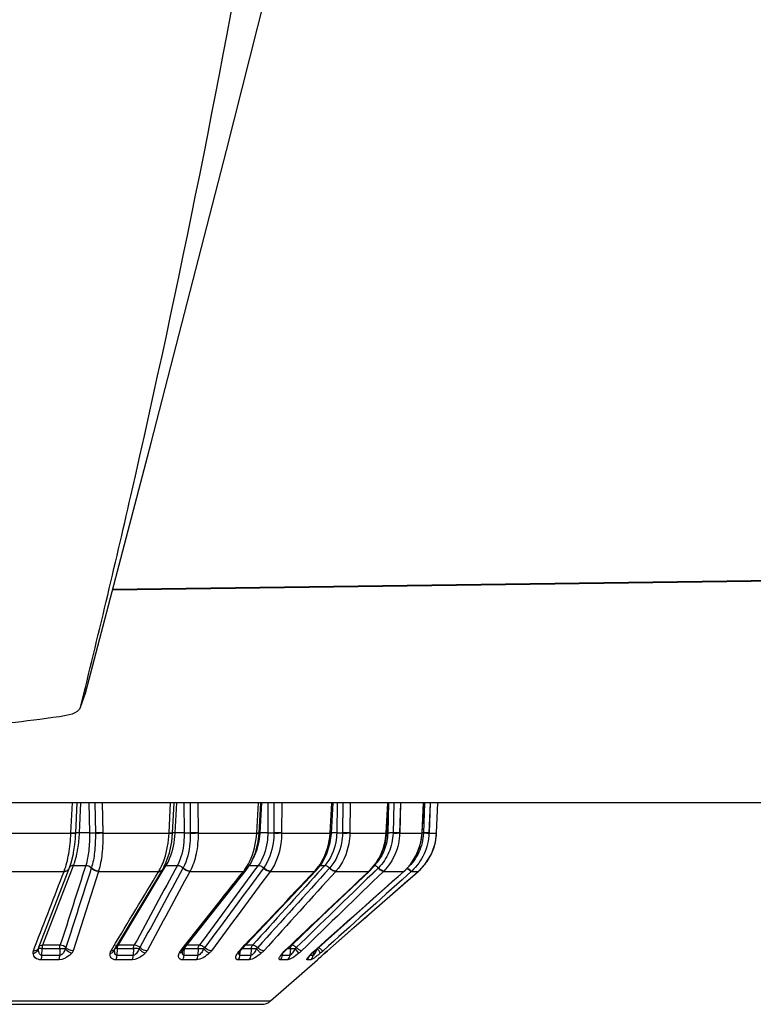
# Model space of a CAD drawing. Header units: millimetres. Extents: x 0 to 4000, y 0 to 3000.
# Tile 33 of 171: x 1504 to 1531, y 336 to 373. Entities that reach past the tile are written whole.
import ezdxf

# ---------------------------------------------------------------- set-up
doc = ezdxf.new("R2010")
doc.units = ezdxf.units.MM
doc.header["$LTSCALE"] = 219.99956
doc.layers.get('0').update_dxf_attribs({"linetype": 'CONTINUOUS'})
doc.layers.add('SUPERFICI', color=7, linetype='CONTINUOUS')

msp = doc.modelspace()

# ---------------------------------------------------------------- linework, layer by layer
at = {"color": 7, "linetype": 'CONTINUOUS'}
for p, q in [((1538.655, 351.86), (1507.464, 351.437)), ((1506.277, 347.088), (1506.457, 347.609)), ((1539.179, 343.528), (1282.225, 343.528)), ((1509.698, 342.399), (1509.757, 343.528)), ((1512.912, 342.399), (1512.975, 343.528)), ((1515.604, 342.398), (1515.668, 343.528)), ((1517.656, 342.399), (1517.718, 343.528)), ((1518.977, 342.4), (1519.034, 343.528)), ((1519.511, 342.417), (1519.561, 343.528)), ((1519.465, 342.059), (1519.511, 342.402)), ((1519.511, 342.402), (1519.511, 342.417)), ((1519.317, 341.628), (1519.465, 342.059)), ((1506.019, 341.684), (1506.019, 341.684)), ((1519.074, 341.242), (1519.317, 341.628)), ((1518.843, 340.998), (1519.074, 341.242)), ((1504.729, 338.171), (1505.859, 341.095)), ((1507.548, 338.098), (1509.33, 341.057)), ((1510.092, 338.072), (1512.434, 341.031)), ((1512.237, 338.056), (1515.037, 341.014)), ((1513.891, 338.046), (1517.012, 340.991)), ((1514.98, 338.04), (1518.299, 340.986)), ((1516.441, 338.899), (1518.828, 340.985)), ((1517.012, 340.991), (1517.026, 341.004)), ((1518.299, 340.986), (1518.314, 340.999)), ((1518.828, 340.985), (1518.843, 340.998)), ((1515.456, 338.039), (1516.441, 338.899)), ((1504.716, 338.137), (1504.729, 338.171)), ((1507.545, 338.093), (1507.548, 338.098)), ((1510.073, 338.044), (1510.08, 338.056)), ((1510.08, 338.056), (1510.092, 338.072)), ((1512.167, 337.947), (1512.174, 337.965)), ((1512.174, 337.965), (1512.194, 338.002)), ((1512.194, 338.002), (1512.213, 338.028)), ((1512.213, 338.028), (1512.237, 338.056)), ((1513.797, 337.942), (1513.823, 337.974)), ((1514.831, 337.894), (1514.891, 337.956)), ((1515.233, 337.84), (1515.351, 337.946)), ((1515.351, 337.946), (1515.456, 338.039)), ((1513.343, 336.172), (1515.088, 337.7)), ((1515.106, 337.722), (1515.104, 337.72)), ((1488.39, 336.048), (1513.014, 336.048))]:
    msp.add_line(p, q, dxfattribs=at)
at = {"color": 9, "linetype": 'CONTINUOUS'}
for p, q in [((1538.655, 351.876), (1507.468, 351.453)), ((1505.921, 342.417), (1505.974, 343.528)), ((1506.101, 342.416), (1506.153, 343.528)), ((1506.241, 342.415), (1506.293, 343.528)), ((1506.586, 343.528), (1506.607, 342.415)), ((1506.806, 343.528), (1506.827, 342.4)), ((1507.085, 343.528), (1507.107, 342.402)), ((1507.085, 343.528), (1507.107, 342.417)), ((1509.567, 342.417), (1509.625, 343.528)), ((1509.794, 342.415), (1509.852, 343.528)), ((1510.119, 343.528), (1510.128, 342.415)), ((1510.119, 343.528), (1510.128, 342.415)), ((1510.347, 343.528), (1510.356, 342.4)), ((1510.638, 343.528), (1510.647, 342.402)), ((1510.638, 343.528), (1510.646, 342.417)), ((1512.824, 342.417), (1512.887, 343.528)), ((1512.95, 342.415), (1513.011, 343.528)), ((1513.24, 343.528), (1513.236, 342.415)), ((1513.24, 343.528), (1513.236, 342.415)), ((1513.467, 343.528), (1513.463, 342.4)), ((1513.755, 343.528), (1513.751, 342.402)), ((1513.755, 343.528), (1513.751, 342.417)), ((1515.552, 342.417), (1515.616, 343.528)), ((1515.814, 343.528), (1515.797, 342.415)), ((1515.814, 343.528), (1515.797, 342.415)), ((1516.029, 343.528), (1516.012, 342.4)), ((1516.303, 343.528), (1516.285, 342.402)), ((1516.303, 343.528), (1516.285, 342.417)), ((1517.631, 342.417), (1517.693, 343.528)), ((1517.726, 343.528), (1517.697, 342.415)), ((1517.726, 343.528), (1517.697, 342.415)), ((1517.922, 343.528), (1517.892, 342.4)), ((1518.168, 343.528), (1518.138, 342.402)), ((1518.168, 343.528), (1518.139, 342.417)), ((1518.971, 342.417), (1519.027, 343.528)), ((1519.061, 343.528), (1519.021, 342.4)), ((1519.27, 343.528), (1519.229, 342.402)), ((1519.27, 343.528), (1519.23, 342.417)), ((1519.511, 342.417), (1519.561, 343.528)), ((1503.288, 342.402), (1505.921, 342.402)), ((1505.921, 342.402), (1505.921, 342.417)), ((1506.101, 342.4), (1506.101, 342.416)), ((1507.107, 342.402), (1509.566, 342.402)), ((1509.566, 342.402), (1509.567, 342.417)), ((1509.695, 342.414), (1509.698, 342.415)), ((1509.698, 342.415), (1509.699, 342.415)), ((1510.647, 342.402), (1512.824, 342.402)), ((1512.824, 342.402), (1512.824, 342.417)), ((1513.751, 342.402), (1515.552, 342.402)), ((1515.552, 342.402), (1515.552, 342.417)), ((1516.285, 342.402), (1517.631, 342.402)), ((1517.631, 342.417), (1517.656, 342.414)), ((1517.631, 342.402), (1517.631, 342.417)), ((1517.631, 342.402), (1517.656, 342.399)), ((1518.138, 342.402), (1518.97, 342.402)), ((1518.97, 342.402), (1518.971, 342.417)), ((1518.97, 342.402), (1518.975, 342.401)), ((1518.971, 342.417), (1518.978, 342.415)), ((1519.229, 342.402), (1519.51, 342.402)), ((1519.51, 342.402), (1519.511, 342.417)), ((1503.262, 340.985), (1505.666, 340.985)), ((1505.666, 340.985), (1505.671, 340.998)), ((1506.94, 340.985), (1505.997, 338.039)), ((1506.681, 341.115), (1506.677, 341.104)), ((1506.944, 340.998), (1506.94, 340.985)), ((1506.94, 340.985), (1509.185, 340.985)), ((1509.185, 340.985), (1509.193, 340.998)), ((1510.087, 341.115), (1510.081, 341.104)), ((1510.352, 340.998), (1510.345, 340.985)), ((1510.345, 340.985), (1512.333, 340.985)), ((1512.333, 340.985), (1512.343, 340.998)), ((1513.084, 341.115), (1513.075, 341.104)), ((1513.338, 340.998), (1513.328, 340.985)), ((1513.328, 340.985), (1514.972, 340.985)), ((1514.972, 340.985), (1514.985, 340.998)), ((1515.539, 341.115), (1515.528, 341.104)), ((1515.772, 340.998), (1515.76, 340.985)), ((1515.76, 340.985), (1516.988, 340.985)), ((1516.988, 340.985), (1517.002, 340.998)), ((1516.988, 340.985), (1517.012, 340.991)), ((1517.334, 341.104), (1517.112, 340.888)), ((1517.126, 340.902), (1517.112, 340.888)), ((1517.346, 341.115), (1517.126, 340.902)), ((1517.547, 340.998), (1517.533, 340.985)), ((1517.533, 340.985), (1518.293, 340.985)), ((1518.293, 340.985), (1518.307, 340.998)), ((1518.293, 340.985), (1518.299, 340.986)), ((1518.307, 340.998), (1518.314, 340.999)), ((1518.571, 340.985), (1518.421, 340.85)), ((1518.571, 340.985), (1518.421, 340.85)), ((1518.586, 340.998), (1518.571, 340.985)), ((1518.571, 340.985), (1518.828, 340.985)), ((1517.013, 339.845), (1515.137, 338.157)), ((1504.525, 338.039), (1504.583, 338.189)), ((1504.525, 338.039), (1504.583, 338.189)), ((1504.717, 338.115), (1504.716, 338.115)), ((1504.841, 337.866), (1504.856, 338.118)), ((1505.503, 338.118), (1505.504, 337.866)), ((1507.409, 338.039), (1507.472, 338.144)), ((1507.409, 338.039), (1507.469, 338.139)), ((1507.469, 338.139), (1507.472, 338.144)), ((1507.633, 337.866), (1507.652, 338.118)), ((1508.241, 338.118), (1508.237, 337.866)), ((1509.999, 338.039), (1510.051, 338.104)), ((1509.999, 338.039), (1510.03, 338.078)), ((1510.03, 338.078), (1510.051, 338.104)), ((1510.123, 337.866), (1510.133, 337.989)), ((1510.133, 337.989), (1510.144, 338.118)), ((1510.65, 338.118), (1510.641, 337.866)), ((1512.183, 338.039), (1512.217, 338.075)), ((1512.201, 337.866), (1512.212, 337.989)), ((1512.212, 337.989), (1512.216, 338.031)), ((1512.624, 338.118), (1512.611, 337.866)), ((1513.776, 337.944), (1513.823, 337.974)), ((1513.866, 338.039), (1513.882, 338.055)), ((1513.866, 338.039), (1513.891, 338.046)), ((1514.077, 338.118), (1514.06, 337.866)), ((1514.388, 337.944), (1514.249, 338.115)), ((1514.872, 337.944), (1514.891, 337.956)), ((1514.935, 337.993), (1514.925, 337.866)), ((1514.936, 338), (1514.935, 337.993)), ((1514.973, 338.039), (1514.98, 338.04)), ((1515.348, 337.944), (1515.351, 337.946)), ((1505.476, 337.7), (1504.816, 337.7)), ((1505.504, 337.866), (1504.841, 337.866)), ((1508.193, 337.7), (1507.593, 337.7)), ((1508.237, 337.866), (1507.633, 337.866)), ((1510.583, 337.7), (1510.068, 337.7)), ((1510.641, 337.866), (1510.123, 337.866)), ((1512.541, 337.7), (1512.134, 337.7)), ((1512.611, 337.866), (1512.201, 337.866)), ((1513.982, 337.7), (1513.7, 337.7)), ((1513.776, 337.866), (1513.781, 337.918)), ((1514.06, 337.866), (1513.776, 337.866)), ((1514.842, 337.7), (1514.698, 337.7)), ((1514.925, 337.866), (1514.806, 337.866)), ((1515.088, 337.7), (1515.084, 337.7)), ((1488.06, 336.172), (1513.343, 336.172))]:
    msp.add_line(p, q, dxfattribs=at)
at = {"color": 7, "linetype": 'CONTINUOUS'}
for points in [[(1506.46, 347.609), (1508.896, 356.9), (1511.705, 367.769), (1514.02, 376.944)], [(1509.33, 341.056), (1509.453, 341.3), (1509.583, 341.673), (1509.666, 342.081), (1509.698, 342.399)], [(1512.434, 341.031), (1512.614, 341.309), (1512.774, 341.678), (1512.876, 342.083), (1512.912, 342.399)], [(1515.037, 341.014), (1515.228, 341.255), (1515.431, 341.636), (1515.56, 342.06), (1515.604, 342.398)], [(1517.026, 341.004), (1517.24, 341.246), (1517.467, 341.63), (1517.609, 342.058), (1517.656, 342.399)], [(1518.314, 340.999), (1518.541, 341.242), (1518.781, 341.628), (1518.93, 342.058), (1518.977, 342.4)], [(1505.859, 341.095), (1505.93, 341.307), (1506.01, 341.636), (1506.019, 341.684)], [(1510.066, 338.019), (1510.068, 338.027), (1510.073, 338.044)], [(1513.823, 337.974), (1513.843, 337.997), (1513.891, 338.046)], [(1514.891, 337.957), (1514.932, 337.997), (1514.98, 338.04)], [(1513.756, 337.88), (1513.754, 337.876), (1513.757, 337.88), (1513.771, 337.904), (1513.797, 337.942)], [(1514.756, 337.807), (1514.755, 337.804), (1514.758, 337.808), (1514.773, 337.828), (1514.798, 337.857), (1514.831, 337.894)], [(1515.104, 337.72), (1515.106, 337.722), (1515.113, 337.728), (1515.123, 337.739), (1515.139, 337.753), (1515.158, 337.771)], [(1515.158, 337.771), (1515.205, 337.815), (1515.233, 337.84)]]:
    msp.add_lwpolyline(points, dxfattribs=at)
at = {"color": 9, "linetype": 'CONTINUOUS'}
for centre, radius, start, end in [((1500.392, 342.681), 5.716, 353.0493, 357.1883), ((1512.942, 344.217), 1.819, 266.2634, 269.0596), ((1512.684, 336.847), 5.574, 87.2688, 87.6504), ((1517.788, 338.942), 3.476, 88.2698, 90.1892), ((1516.919, 342.507), 2.054, 345.1687, 357.0774), ((1518.9, 338.294), 4.124, 88.3204, 88.9407), ((1517.51, 342.492), 2.003, 348.5058, 357.4281), ((1516.924, 342.506), 2.048, 337.442, 345.1506), ((1517.506, 342.494), 2.006, 335.2577, 346.8291), ((1517.512, 342.492), 2, 346.8448, 348.499), ((1516.931, 342.503), 2.04, 332.9488, 337.4361), ((1517.506, 342.495), 2.008, 322.4129, 333.8877), ((1517.51, 342.492), 2.002, 333.9031, 335.2438), ((1516.951, 342.491), 2.018, 319.6096, 324.293), ((1516.938, 342.5), 2.033, 324.3032, 332.9457), ((1517.509, 342.493), 2.003, 320.3559, 322.3993), ((1505.743, 341.14), 0.125, 333.065, 338.7474), ((1505.964, 341.095), 0.101, 153.5521, 158.7727), ((1509.244, 341.107), 0.0994, 321.5962, 329.2605), ((1510.898, 342.114), 1.826, 322.3181, 324.2106), ((1510.857, 342.144), 1.877, 324.2042, 324.7083), ((1512.376, 341.076), 0.0731, 309.3353, 321.9801), ((1513.622, 342.258), 1.856, 317.242, 318.0731), ((1513.61, 342.27), 1.873, 318.0727, 318.6215), ((1515.005, 341.044), 0.0433, 309.1689, 316.9773), ((1515.659, 342.391), 1.935, 313.9775, 314.5814), ((1516.961, 342.482), 2.004, 312.2084, 317.5413), ((1516.957, 342.486), 2.009, 317.5387, 319.6061), ((1517.507, 342.495), 2.007, 311.7423, 320.3491), ((1504.821, 338.136), 0.102, 146.4264, 158.818), ((1504.823, 338.134), 0.104, 143.6258, 146.4553), ((1507.461, 338.151), 0.102, 325.7808, 329.0608), ((1508.32, 336.3), 1.819, 85.8155, 92.475), ((1509.947, 338.091), 0.135, 329.2342, 339.2233), ((1510.061, 336.411), 1.709, 87.2058, 87.8197), ((1512.669, 337.576), 0.671, 138.1875, 140.0532), ((1512.513, 337.923), 0.346, 174.7388, 176.0481), ((1512.712, 337.539), 0.728, 136.5313, 138.1911), ((1512.204, 338.086), 0.0449, 308.0651, 316.4976), ((1514.67, 337.186), 1.173, 133.2847, 135.5218), ((1513.325, 339.249), 1.683, 309.15, 314.0278), ((1516.303, 336.527), 2.014, 132.6806, 135.2636), ((1516.52, 336.294), 2.333, 131.5541, 132.7268), ((1512.562, 339.468), 2.865, 328.6778, 329.3555), ((1511.116, 340.319), 4.543, 329.4166, 330.9652), ((1514.882, 334.929), 3.192, 86.3062, 86.7504), ((1514.423, 337.46), 0.998, 44.3328, 45.362), ((1512.619, 341.018), 4.004, 309.8586, 311.9368), ((1523.229, 329.134), 11.821, 131.1136, 131.8096), ((1514.635, 337.235), 1.114, 142.4948, 143.6325), ((1514.791, 337.114), 1.311, 140.7236, 142.4777), ((1513.924, 337.891), 0.165, 174.5751, 176.8485), ((1514.525, 337.888), 0.256, 341.0151, 345.9014), ((1516.387, 336.419), 2.149, 136.6228, 138.1692), ((1516.935, 335.902), 2.903, 135.2862, 136.6353), ((1524.565, 327.586), 13.865, 132.2294, 132.4733), ((1527.83, 323.987), 18.724, 131.8041, 132.2239)]:
    msp.add_arc(centre, radius, start, end, dxfattribs=at)
at = {"color": 7, "linetype": 'CONTINUOUS'}
for centre, radius, start, end in [((1501.132, 342.589), 4.97, 349.5162, 353.0677), ((1514.924, 337.888), 0.25, 311.2041, 333.102), ((1513.014, 336.548), 0.5, 270, 311.2041)]:
    msp.add_arc(centre, radius, start, end, dxfattribs=at)
at = {"color": 9, "linetype": 'CONTINUOUS'}
for points, knots in [([(1506.276, 347.087), (1506.923, 349.696), (1509.43, 360.213), (1511.558, 370.82), (1512.947, 378.823)], [0, 0, 0, 0, 0.248641, 1, 1, 1, 1]), ([(1505.671, 340.998), (1505.748, 341.203), (1505.859, 341.67), (1505.909, 342.144), (1505.921, 342.402)], [0, 0, 0, 0, 0.458812, 1, 1, 1, 1]), ([(1505.921, 342.417), (1505.964, 342.416), (1506.019, 342.412), (1506.078, 342.416), (1506.097, 342.413), (1506.101, 342.416)], [0, 0, 0, 0, 0.702936, 0.913168, 1, 1, 1, 1]), ([(1505.921, 342.402), (1505.963, 342.4), (1506.019, 342.396), (1506.077, 342.4), (1506.096, 342.398), (1506.101, 342.4)], [0, 0, 0, 0, 0.703079, 0.913289, 1, 1, 1, 1]), ([(1506.241, 342.415), (1506.208, 342.416), (1506.164, 342.411), (1506.113, 342.423), (1506.101, 342.416)], [0, 0, 0, 0, 0.703863, 1, 1, 1, 1]), ([(1506.607, 342.415), (1506.627, 342.416), (1506.7, 342.418), (1506.774, 342.419), (1506.827, 342.416)], [0, 0, 0, 0, 0.272361, 1, 1, 1, 1]), ([(1506.827, 342.4), (1506.832, 342.165), (1506.815, 341.732), (1506.74, 341.303), (1506.681, 341.115)], [0, 0, 0, 0, 0.544064, 1, 1, 1, 1]), ([(1507.107, 342.417), (1507.082, 342.416), (1506.989, 342.414), (1506.895, 342.413), (1506.827, 342.416)], [0, 0, 0, 0, 0.270916, 1, 1, 1, 1]), ([(1507.107, 342.402), (1507.082, 342.401), (1506.989, 342.398), (1506.895, 342.397), (1506.827, 342.4)], [0, 0, 0, 0, 0.270943, 1, 1, 1, 1]), ([(1507.107, 342.402), (1507.112, 342.145), (1507.093, 341.672), (1507.01, 341.204), (1506.944, 340.998)], [0, 0, 0, 0, 0.543281, 1, 1, 1, 1]), ([(1509.285, 341.175), (1509.326, 341.263), (1509.479, 341.656), (1509.549, 342.079), (1509.566, 342.402)], [0, 0, 0, 0, 0.230791, 1, 1, 1, 1]), ([(1509.566, 342.402), (1509.582, 342.401), (1509.626, 342.401), (1509.67, 342.395), (1509.696, 342.399)], [0, 0, 0, 0, 0.380168, 1, 1, 1, 1]), ([(1509.567, 342.417), (1509.582, 342.417), (1509.625, 342.415), (1509.667, 342.413), (1509.695, 342.414)], [0, 0, 0, 0, 0.360099, 1, 1, 1, 1]), ([(1509.696, 342.399), (1509.697, 342.399), (1509.697, 342.399), (1509.698, 342.399), (1509.698, 342.399)], [0, 0, 0, 0, 0.706208, 1, 1, 1, 1]), ([(1509.794, 342.415), (1509.783, 342.416), (1509.751, 342.417), (1509.718, 342.419), (1509.697, 342.418)], [0, 0, 0, 0, 0.35324, 1, 1, 1, 1]), ([(1510.356, 342.4), (1510.357, 342.28), (1510.338, 341.841), (1510.238, 341.397), (1510.087, 341.115)], [0, 0, 0, 0, 0.274235, 1, 1, 1, 1]), ([(1510.128, 342.415), (1510.186, 342.418), (1510.262, 342.418), (1510.339, 342.417), (1510.356, 342.416)], [0, 0, 0, 0, 0.771009, 1, 1, 1, 1]), ([(1510.647, 342.402), (1510.648, 342.145), (1510.606, 341.662), (1510.458, 341.196), (1510.352, 340.998)], [0, 0, 0, 0, 0.534958, 1, 1, 1, 1]), ([(1510.646, 342.417), (1510.572, 342.414), (1510.475, 342.413), (1510.378, 342.415), (1510.356, 342.416)], [0, 0, 0, 0, 0.770412, 1, 1, 1, 1]), ([(1510.647, 342.402), (1510.572, 342.399), (1510.475, 342.397), (1510.378, 342.399), (1510.356, 342.4)], [0, 0, 0, 0, 0.770435, 1, 1, 1, 1]), ([(1512.389, 341.06), (1512.453, 341.15), (1512.693, 341.561), (1512.804, 342.04), (1512.824, 342.402)], [0, 0, 0, 0, 0.234371, 1, 1, 1, 1]), ([(1512.824, 342.417), (1512.836, 342.417), (1512.866, 342.417), (1512.896, 342.411), (1512.913, 342.414)], [0, 0, 0, 0, 0.403426, 1, 1, 1, 1]), ([(1513.463, 342.4), (1513.462, 342.279), (1513.43, 341.831), (1513.278, 341.381), (1513.084, 341.115)], [0, 0, 0, 0, 0.268284, 1, 1, 1, 1]), ([(1513.236, 342.415), (1513.253, 342.416), (1513.328, 342.418), (1513.404, 342.418), (1513.463, 342.416)], [0, 0, 0, 0, 0.222374, 1, 1, 1, 1]), ([(1513.751, 342.402), (1513.75, 342.27), (1513.716, 341.781), (1513.55, 341.289), (1513.338, 340.998)], [0, 0, 0, 0, 0.267865, 1, 1, 1, 1]), ([(1513.751, 342.417), (1513.73, 342.416), (1513.634, 342.413), (1513.538, 342.414), (1513.463, 342.416)], [0, 0, 0, 0, 0.220113, 1, 1, 1, 1]), ([(1513.751, 342.402), (1513.73, 342.401), (1513.634, 342.398), (1513.538, 342.398), (1513.463, 342.4)], [0, 0, 0, 0, 0.22014, 1, 1, 1, 1]), ([(1515.015, 341.031), (1515.094, 341.121), (1515.387, 341.524), (1515.531, 342.027), (1515.552, 342.402)], [0, 0, 0, 0, 0.241433, 1, 1, 1, 1]), ([(1516.012, 342.4), (1516.01, 342.279), (1515.965, 341.82), (1515.766, 341.369), (1515.539, 341.115)], [0, 0, 0, 0, 0.26232, 1, 1, 1, 1]), ([(1515.552, 342.417), (1515.565, 342.417), (1515.576, 342.41), (1515.605, 342.419), (1515.605, 342.414)], [0, 0, 0, 0, 0.74209, 1, 1, 1, 1]), ([(1515.552, 342.402), (1515.565, 342.401), (1515.575, 342.394), (1515.604, 342.403), (1515.604, 342.398)], [0, 0, 0, 0, 0.742042, 1, 1, 1, 1]), ([(1516.285, 342.402), (1516.283, 342.27), (1516.235, 341.769), (1516.019, 341.276), (1515.772, 340.998)], [0, 0, 0, 0, 0.262021, 1, 1, 1, 1]), ([(1515.797, 342.415), (1515.811, 342.416), (1515.883, 342.419), (1515.955, 342.418), (1516.012, 342.416)], [0, 0, 0, 0, 0.196372, 1, 1, 1, 1]), ([(1516.285, 342.417), (1516.268, 342.416), (1516.177, 342.413), (1516.086, 342.414), (1516.012, 342.416)], [0, 0, 0, 0, 0.193492, 1, 1, 1, 1]), ([(1516.285, 342.402), (1516.268, 342.401), (1516.177, 342.397), (1516.085, 342.398), (1516.012, 342.4)], [0, 0, 0, 0, 0.193528, 1, 1, 1, 1]), ([(1517.017, 341.012), (1517.198, 341.191), (1517.496, 341.629), (1517.616, 342.142), (1517.631, 342.402)], [0, 0, 0, 0, 0.494529, 1, 1, 1, 1]), ([(1517.892, 342.4), (1517.885, 342.16), (1517.784, 341.684), (1517.513, 341.279), (1517.346, 341.115)], [0, 0, 0, 0, 0.5074, 1, 1, 1, 1]), ([(1518.138, 342.402), (1518.131, 342.14), (1518.023, 341.621), (1517.728, 341.177), (1517.547, 340.998)], [0, 0, 0, 0, 0.507168, 1, 1, 1, 1]), ([(1518.139, 342.417), (1518.125, 342.416), (1518.043, 342.413), (1517.961, 342.414), (1517.892, 342.416)], [0, 0, 0, 0, 0.162372, 1, 1, 1, 1]), ([(1518.138, 342.402), (1518.125, 342.401), (1518.043, 342.397), (1517.961, 342.398), (1517.892, 342.4)], [0, 0, 0, 0, 0.162431, 1, 1, 1, 1]), ([(1519.021, 342.4), (1519.011, 342.159), (1518.896, 341.677), (1518.603, 341.276), (1518.425, 341.115)], [0, 0, 0, 0, 0.502069, 1, 1, 1, 1]), ([(1519.229, 342.402), (1519.219, 342.139), (1519.096, 341.613), (1518.778, 341.175), (1518.586, 340.998)], [0, 0, 0, 0, 0.501967, 1, 1, 1, 1]), ([(1518.975, 342.401), (1518.976, 342.401), (1518.976, 342.401), (1518.977, 342.4), (1518.977, 342.4)], [0, 0, 0, 0, 0.687332, 1, 1, 1, 1]), ([(1519.23, 342.417), (1519.206, 342.413), (1519.136, 342.415), (1519.067, 342.415), (1519.021, 342.416)], [0, 0, 0, 0, 0.343987, 1, 1, 1, 1]), ([(1519.229, 342.402), (1519.206, 342.397), (1519.135, 342.4), (1519.066, 342.399), (1519.021, 342.4)], [0, 0, 0, 0, 0.344094, 1, 1, 1, 1]), ([(1505.666, 340.985), (1505.687, 340.984), (1505.76, 340.988), (1505.836, 341.034), (1505.854, 341.083)], [0, 0, 0, 0, 0.290916, 1, 1, 1, 1]), ([(1509.193, 340.998), (1509.206, 340.998), (1509.253, 340.999), (1509.301, 341.019), (1509.322, 341.046)], [0, 0, 0, 0, 0.286878, 1, 1, 1, 1]), ([(1512.333, 340.985), (1512.342, 340.984), (1512.375, 340.985), (1512.409, 340.999), (1512.423, 341.018)], [0, 0, 0, 0, 0.289353, 1, 1, 1, 1]), ([(1512.884, 341.21), (1512.9, 341.211), (1512.975, 341.201), (1513.043, 341.157), (1513.084, 341.115)], [0, 0, 0, 0, 0.220764, 1, 1, 1, 1]), ([(1513.328, 340.985), (1513.307, 340.984), (1513.212, 340.996), (1513.126, 341.05), (1513.075, 341.104)], [0, 0, 0, 0, 0.219709, 1, 1, 1, 1]), ([(1513.338, 340.998), (1513.317, 340.997), (1513.222, 341.009), (1513.136, 341.063), (1513.084, 341.115)], [0, 0, 0, 0, 0.219978, 1, 1, 1, 1]), ([(1515.356, 341.21), (1515.37, 341.211), (1515.439, 341.198), (1515.499, 341.155), (1515.539, 341.115)], [0, 0, 0, 0, 0.19737, 1, 1, 1, 1]), ([(1515.76, 340.985), (1515.742, 340.984), (1515.654, 340.999), (1515.579, 341.054), (1515.528, 341.104)], [0, 0, 0, 0, 0.195951, 1, 1, 1, 1]), ([(1515.772, 340.998), (1515.754, 340.997), (1515.666, 341.011), (1515.59, 341.066), (1515.539, 341.115)], [0, 0, 0, 0, 0.196259, 1, 1, 1, 1]), ([(1517.002, 340.998), (1517.004, 340.998), (1517.007, 340.998), (1517.01, 340.998), (1517.011, 340.998)], [0, 0, 0, 0, 0.519419, 1, 1, 1, 1]), ([(1517.011, 340.998), (1517.014, 340.998), (1517.02, 341), (1517.024, 341.003), (1517.026, 341.004)], [0, 0, 0, 0, 0.527898, 1, 1, 1, 1]), ([(1517.204, 341.209), (1517.215, 341.207), (1517.268, 341.185), (1517.313, 341.148), (1517.346, 341.115)], [0, 0, 0, 0, 0.188223, 1, 1, 1, 1]), ([(1517.533, 340.985), (1517.502, 340.982), (1517.427, 341.022), (1517.368, 341.07), (1517.334, 341.104)], [0, 0, 0, 0, 0.393311, 1, 1, 1, 1]), ([(1517.547, 340.998), (1517.516, 340.995), (1517.44, 341.034), (1517.38, 341.082), (1517.346, 341.115)], [0, 0, 0, 0, 0.393979, 1, 1, 1, 1]), ([(1518.571, 340.985), (1518.549, 340.981), (1518.49, 341.033), (1518.443, 341.072), (1518.412, 341.104)], [0, 0, 0, 0, 0.337658, 1, 1, 1, 1]), ([(1518.586, 340.998), (1518.563, 340.994), (1518.504, 341.046), (1518.456, 341.084), (1518.425, 341.115)], [0, 0, 0, 0, 0.338421, 1, 1, 1, 1]), ([(1504.513, 337.944), (1504.538, 337.949), (1504.624, 337.975), (1504.703, 338.05), (1504.716, 338.115)], [0, 0, 0, 0, 0.279375, 1, 1, 1, 1]), ([(1504.525, 338.039), (1504.547, 338.038), (1504.62, 338.042), (1504.697, 338.089), (1504.716, 338.137)], [0, 0, 0, 0, 0.291206, 1, 1, 1, 1]), ([(1504.716, 338.115), (1504.715, 338.119), (1504.714, 338.128), (1504.715, 338.138), (1504.717, 338.142)], [0, 0, 0, 0, 0.492589, 1, 1, 1, 1]), ([(1504.841, 337.866), (1504.815, 337.865), (1504.753, 337.902), (1504.725, 338.002), (1504.717, 338.077), (1504.716, 338.115)], [0, 0, 0, 0, 0.252443, 0.621506, 1, 1, 1, 1]), ([(1504.731, 338.117), (1504.729, 338.117), (1504.724, 338.116), (1504.719, 338.116), (1504.717, 338.115)], [0, 0, 0, 0, 0.579491, 1, 1, 1, 1]), ([(1504.79, 338.119), (1504.784, 338.119), (1504.765, 338.119), (1504.745, 338.119), (1504.731, 338.117)], [0, 0, 0, 0, 0.305186, 1, 1, 1, 1]), ([(1505.503, 338.118), (1505.557, 338.12), (1505.625, 338.12), (1505.694, 338.116), (1505.709, 338.115)], [0, 0, 0, 0, 0.783607, 1, 1, 1, 1]), ([(1505.709, 338.115), (1505.691, 338.063), (1505.651, 337.966), (1505.56, 337.863), (1505.504, 337.866)], [0, 0, 0, 0, 0.497215, 1, 1, 1, 1]), ([(1505.943, 337.944), (1505.921, 337.949), (1505.828, 337.983), (1505.749, 338.052), (1505.709, 338.115)], [0, 0, 0, 0, 0.23648, 1, 1, 1, 1]), ([(1507.374, 337.944), (1507.416, 337.952), (1507.493, 337.984), (1507.539, 338.057), (1507.546, 338.093)], [0, 0, 0, 0, 0.534626, 1, 1, 1, 1]), ([(1507.633, 337.866), (1507.612, 337.865), (1507.558, 337.9), (1507.545, 337.993), (1507.544, 338.061), (1507.546, 338.096)], [0, 0, 0, 0, 0.237038, 0.605723, 1, 1, 1, 1]), ([(1507.652, 338.118), (1507.642, 338.118), (1507.611, 338.119), (1507.58, 338.12), (1507.56, 338.118)], [0, 0, 0, 0, 0.325471, 1, 1, 1, 1]), ([(1508.452, 338.115), (1508.43, 338.063), (1508.382, 337.97), (1508.293, 337.863), (1508.237, 337.866)], [0, 0, 0, 0, 0.505493, 1, 1, 1, 1]), ([(1508.676, 337.944), (1508.657, 337.95), (1508.569, 337.987), (1508.496, 338.055), (1508.452, 338.115)], [0, 0, 0, 0, 0.216244, 1, 1, 1, 1]), ([(1508.749, 338.039), (1508.726, 338.038), (1508.627, 338.048), (1508.534, 338.101), (1508.484, 338.157)], [0, 0, 0, 0, 0.238619, 1, 1, 1, 1]), ([(1510.123, 337.866), (1510.109, 337.865), (1510.073, 337.885), (1510.064, 337.949), (1510.064, 337.994), (1510.066, 338.019)], [0, 0, 0, 0, 0.223209, 0.587916, 1, 1, 1, 1]), ([(1510.857, 338.115), (1510.831, 338.063), (1510.787, 337.986), (1510.717, 337.901), (1510.667, 337.865), (1510.641, 337.866)], [0, 0, 0, 0, 0.513742, 0.772967, 1, 1, 1, 1]), ([(1510.65, 338.118), (1510.665, 338.118), (1510.734, 338.12), (1510.803, 338.118), (1510.857, 338.115)], [0, 0, 0, 0, 0.218691, 1, 1, 1, 1]), ([(1510.696, 338.251), (1510.712, 338.251), (1510.787, 338.242), (1510.855, 338.199), (1510.896, 338.157)], [0, 0, 0, 0, 0.22031, 1, 1, 1, 1]), ([(1511.061, 337.944), (1511.045, 337.95), (1510.966, 337.993), (1510.902, 338.058), (1510.857, 338.115)], [0, 0, 0, 0, 0.192342, 1, 1, 1, 1]), ([(1511.149, 338.039), (1511.129, 338.038), (1511.034, 338.05), (1510.948, 338.104), (1510.896, 338.157)], [0, 0, 0, 0, 0.219033, 1, 1, 1, 1]), ([(1512.201, 337.866), (1512.18, 337.865), (1512.164, 337.91), (1512.167, 337.937), (1512.167, 337.947)], [0, 0, 0, 0, 0.681042, 1, 1, 1, 1]), ([(1512.818, 338.115), (1512.79, 338.063), (1512.744, 337.986), (1512.678, 337.904), (1512.633, 337.864), (1512.611, 337.866)], [0, 0, 0, 0, 0.532257, 0.793194, 1, 1, 1, 1]), ([(1512.624, 338.118), (1512.636, 338.119), (1512.701, 338.12), (1512.766, 338.118), (1512.818, 338.115)], [0, 0, 0, 0, 0.194244, 1, 1, 1, 1]), ([(1512.679, 338.251), (1512.693, 338.251), (1512.762, 338.239), (1512.822, 338.196), (1512.862, 338.157)], [0, 0, 0, 0, 0.196848, 1, 1, 1, 1]), ([(1512.993, 337.944), (1512.964, 337.96), (1512.904, 338.017), (1512.849, 338.077), (1512.818, 338.115)], [0, 0, 0, 0, 0.399855, 1, 1, 1, 1]), ([(1513.093, 338.039), (1513.076, 338.038), (1512.988, 338.052), (1512.912, 338.107), (1512.862, 338.157)], [0, 0, 0, 0, 0.195119, 1, 1, 1, 1]), ([(1514.249, 338.115), (1514.22, 338.064), (1514.176, 337.986), (1514.115, 337.91), (1514.079, 337.864), (1514.06, 337.866)], [0, 0, 0, 0, 0.554469, 0.817067, 1, 1, 1, 1]), ([(1514.077, 338.118), (1514.086, 338.119), (1514.143, 338.12), (1514.201, 338.118), (1514.249, 338.115)], [0, 0, 0, 0, 0.164869, 1, 1, 1, 1]), ([(1514.139, 338.251), (1514.163, 338.252), (1514.223, 338.221), (1514.27, 338.183), (1514.296, 338.157)], [0, 0, 0, 0, 0.394918, 1, 1, 1, 1]), ([(1514.495, 338.039), (1514.465, 338.036), (1514.389, 338.076), (1514.33, 338.124), (1514.296, 338.157)], [0, 0, 0, 0, 0.391451, 1, 1, 1, 1]), ([(1515.185, 337.944), (1515.191, 337.965), (1515.146, 338.028), (1515.115, 338.08), (1515.088, 338.115)], [0, 0, 0, 0, 0.33196, 1, 1, 1, 1]), ([(1515.295, 338.039), (1515.273, 338.035), (1515.214, 338.087), (1515.167, 338.125), (1515.137, 338.157)], [0, 0, 0, 0, 0.334669, 1, 1, 1, 1]), ([(1504.816, 337.7), (1504.738, 337.7), (1504.586, 337.743), (1504.521, 337.883), (1504.513, 337.944)], [0, 0, 0, 0, 0.558439, 1, 1, 1, 1]), ([(1504.816, 337.7), (1504.82, 337.711), (1504.834, 337.766), (1504.839, 337.822), (1504.841, 337.866)], [0, 0, 0, 0, 0.213434, 1, 1, 1, 1]), ([(1505.943, 337.944), (1505.917, 337.912), (1505.793, 337.785), (1505.613, 337.7), (1505.476, 337.7)], [0, 0, 0, 0, 0.231197, 1, 1, 1, 1]), ([(1505.476, 337.7), (1505.48, 337.711), (1505.497, 337.765), (1505.503, 337.822), (1505.504, 337.866)], [0, 0, 0, 0, 0.215029, 1, 1, 1, 1]), ([(1507.593, 337.7), (1507.526, 337.7), (1507.385, 337.747), (1507.367, 337.888), (1507.374, 337.944)], [0, 0, 0, 0, 0.540519, 1, 1, 1, 1]), ([(1507.593, 337.7), (1507.599, 337.711), (1507.622, 337.764), (1507.631, 337.821), (1507.633, 337.866)], [0, 0, 0, 0, 0.221362, 1, 1, 1, 1]), ([(1508.676, 337.944), (1508.645, 337.913), (1508.509, 337.793), (1508.331, 337.7), (1508.193, 337.7)], [0, 0, 0, 0, 0.244288, 1, 1, 1, 1]), ([(1508.193, 337.7), (1508.2, 337.711), (1508.225, 337.763), (1508.235, 337.821), (1508.237, 337.866)], [0, 0, 0, 0, 0.223457, 1, 1, 1, 1]), ([(1510.068, 337.7), (1510.037, 337.7), (1509.977, 337.709), (1509.902, 337.802), (1509.924, 337.892), (1509.943, 337.944)], [0, 0, 0, 0, 0.279786, 0.501196, 1, 1, 1, 1]), ([(1510.068, 337.7), (1510.076, 337.711), (1510.106, 337.761), (1510.12, 337.821), (1510.123, 337.866)], [0, 0, 0, 0, 0.230599, 1, 1, 1, 1]), ([(1511.061, 337.944), (1510.99, 337.881), (1510.845, 337.775), (1510.67, 337.7), (1510.583, 337.7)], [0, 0, 0, 0, 0.523948, 1, 1, 1, 1]), ([(1512.134, 337.7), (1512.11, 337.7), (1512.06, 337.71), (1512.04, 337.787), (1512.065, 337.863), (1512.092, 337.916), (1512.109, 337.944)], [0, 0, 0, 0, 0.225384, 0.421452, 0.679197, 1, 1, 1, 1]), ([(1512.993, 337.944), (1512.92, 337.883), (1512.781, 337.785), (1512.618, 337.7), (1512.541, 337.7)], [0, 0, 0, 0, 0.553596, 1, 1, 1, 1]), ([(1513.7, 337.7), (1513.688, 337.7), (1513.661, 337.707), (1513.657, 337.753), (1513.677, 337.799), (1513.696, 337.834), (1513.708, 337.852)], [0, 0, 0, 0, 0.187524, 0.369704, 0.642534, 1, 1, 1, 1]), ([(1513.76, 337.887), (1513.76, 337.889), (1513.76, 337.893), (1513.76, 337.898), (1513.76, 337.9)], [0, 0, 0, 0, 0.48276, 1, 1, 1, 1]), ([(1513.776, 337.866), (1513.772, 337.866), (1513.761, 337.871), (1513.761, 337.881), (1513.76, 337.887)], [0, 0, 0, 0, 0.433187, 1, 1, 1, 1]), ([(1514.388, 337.944), (1514.315, 337.885), (1514.209, 337.804), (1514.072, 337.725), (1514.008, 337.7), (1513.982, 337.7)], [0, 0, 0, 0, 0.587787, 0.834394, 1, 1, 1, 1]), ([(1514.698, 337.7), (1514.692, 337.7), (1514.679, 337.72), (1514.708, 337.752), (1514.737, 337.799), (1514.768, 337.833), (1514.785, 337.852)], [0, 0, 0, 0, 0.087422, 0.279714, 0.595815, 1, 1, 1, 1]), ([(1515.185, 337.944), (1515.149, 337.914), (1515.08, 337.858), (1514.983, 337.782), (1514.906, 337.732), (1514.86, 337.7), (1514.842, 337.7)], [0, 0, 0, 0, 0.330708, 0.632467, 0.872079, 1, 1, 1, 1]), ([(1514.929, 337.867), (1514.929, 337.867), (1514.927, 337.866), (1514.926, 337.866), (1514.925, 337.866)], [0, 0, 0, 0, 0.581231, 1, 1, 1, 1]), ([(1514.966, 337.911), (1514.964, 337.908), (1514.96, 337.902), (1514.955, 337.896), (1514.953, 337.893)], [0, 0, 0, 0, 0.512526, 1, 1, 1, 1]), ([(1515.084, 337.7), (1515.081, 337.7), (1515.105, 337.719), (1515.115, 337.734), (1515.16, 337.772), (1515.187, 337.798), (1515.203, 337.813)], [0, 0, 0, 0, 0.067886, 0.277692, 0.599153, 1, 1, 1, 1])]:
    msp.add_open_spline(points, degree=3, knots=knots, dxfattribs=at)
at = {"color": 7, "linetype": 'CONTINUOUS'}
msp.add_open_spline([(1506.277, 347.088), (1506.157, 346.83), (1504.413, 346.562), (1500.419, 346.175), (1492.579, 345.911), (1486.305, 345.702), (1482.856, 345.609)], degree=3, knots=[0, 0, 0, 0, 0.036319, 0.188515, 0.560156, 1, 1, 1, 1], dxfattribs=at)
at = {"color": 9, "linetype": 'CONTINUOUS'}
for points in [[(1517.697, 342.415), (1517.708, 342.416), (1517.719, 342.417), (1517.73, 342.417)], [(1517.73, 342.417), (1517.745, 342.417), (1517.761, 342.418), (1517.776, 342.418)], [(1504.583, 338.189), (1504.944, 339.121), (1505.305, 340.053), (1505.666, 340.985)], [(1505.671, 340.998), (1505.702, 340.997), (1505.734, 341), (1505.763, 341.01)], [(1506.677, 341.104), (1506.362, 340.121), (1506.048, 339.139), (1505.733, 338.157)], [(1505.763, 341.01), (1505.8, 341.022), (1505.836, 341.049), (1505.854, 341.083)], [(1505.962, 341.205), (1505.927, 341.196), (1505.89, 341.173), (1505.874, 341.141)], [(1506.017, 341.21), (1505.999, 341.211), (1505.98, 341.209), (1505.962, 341.205)], [(1506.473, 341.21), (1506.549, 341.212), (1506.635, 341.176), (1506.681, 341.115)], [(1506.94, 340.985), (1506.844, 340.981), (1506.735, 341.027), (1506.677, 341.104)], [(1506.944, 340.998), (1506.848, 340.994), (1506.739, 341.039), (1506.681, 341.115)], [(1507.472, 338.144), (1508.043, 339.091), (1508.614, 340.038), (1509.185, 340.985)], [(1510.081, 341.104), (1509.549, 340.121), (1509.017, 339.139), (1508.484, 338.157)], [(1510.345, 340.985), (1509.813, 340.003), (1509.281, 339.021), (1508.749, 338.039)], [(1509.185, 340.985), (1509.212, 340.984), (1509.24, 340.987), (1509.265, 340.997)], [(1509.193, 340.998), (1509.226, 341.055), (1509.257, 341.115), (1509.285, 341.175)], [(1509.265, 340.997), (1509.288, 341.006), (1509.309, 341.023), (1509.322, 341.044)], [(1509.4, 341.2), (1509.383, 341.192), (1509.367, 341.179), (1509.357, 341.163)], [(1509.464, 341.21), (1509.442, 341.211), (1509.42, 341.208), (1509.4, 341.2)], [(1509.879, 341.21), (1509.955, 341.212), (1510.037, 341.173), (1510.087, 341.115)], [(1510.051, 338.104), (1510.812, 339.064), (1511.572, 340.024), (1512.333, 340.985)], [(1510.345, 340.985), (1510.248, 340.981), (1510.145, 341.031), (1510.081, 341.104)], [(1510.352, 340.998), (1510.256, 340.994), (1510.152, 341.043), (1510.087, 341.115)], [(1513.075, 341.104), (1512.349, 340.121), (1511.623, 339.139), (1510.896, 338.157)], [(1513.328, 340.985), (1512.602, 340.003), (1511.876, 339.021), (1511.149, 338.039)], [(1512.217, 338.075), (1513.136, 339.044), (1514.054, 340.014), (1514.972, 340.985)], [(1512.343, 340.998), (1512.371, 340.997), (1512.401, 341.002), (1512.422, 341.019)], [(1515.528, 341.104), (1514.64, 340.121), (1513.751, 339.139), (1512.862, 338.157)], [(1515.76, 340.985), (1514.871, 340.003), (1513.982, 339.021), (1513.093, 338.039)], [(1513.882, 338.055), (1514.918, 339.031), (1515.953, 340.008), (1516.988, 340.985)], [(1517.112, 340.888), (1516.174, 339.978), (1515.235, 339.067), (1514.296, 338.157)], [(1517.533, 340.985), (1516.521, 340.003), (1515.508, 339.021), (1514.495, 338.039)], [(1514.972, 340.985), (1514.991, 340.984), (1515.012, 340.988), (1515.025, 341.001)], [(1514.973, 338.039), (1516.08, 339.021), (1517.186, 340.003), (1518.293, 340.985)], [(1514.985, 340.998), (1515.001, 340.997), (1515.02, 341), (1515.033, 341.01)], [(1515.456, 338.039), (1516.58, 339.021), (1517.704, 340.003), (1518.828, 340.985)], [(1518.421, 340.85), (1517.379, 339.913), (1516.337, 338.976), (1515.295, 338.039)], [(1504.513, 337.944), (1504.508, 337.976), (1504.514, 338.01), (1504.525, 338.039)], [(1504.739, 338.196), (1504.758, 338.221), (1504.789, 338.238), (1504.82, 338.245)], [(1504.856, 338.118), (1504.834, 338.119), (1504.812, 338.119), (1504.79, 338.119)], [(1504.82, 338.245), (1504.838, 338.25), (1504.856, 338.251), (1504.875, 338.251)], [(1505.525, 338.251), (1505.601, 338.253), (1505.687, 338.217), (1505.733, 338.157)], [(1505.733, 338.157), (1505.728, 338.142), (1505.719, 338.126), (1505.705, 338.117)], [(1505.997, 338.039), (1505.901, 338.035), (1505.791, 338.08), (1505.733, 338.157)], [(1505.997, 338.039), (1505.986, 338.005), (1505.966, 337.972), (1505.943, 337.944)], [(1507.374, 337.944), (1507.378, 337.978), (1507.391, 338.01), (1507.409, 338.039)], [(1507.409, 338.039), (1507.436, 338.038), (1507.464, 338.041), (1507.49, 338.051)], [(1507.49, 338.051), (1507.511, 338.06), (1507.532, 338.074), (1507.545, 338.094)], [(1507.576, 338.203), (1507.589, 338.225), (1507.613, 338.24), (1507.637, 338.246)], [(1507.637, 338.246), (1507.652, 338.25), (1507.668, 338.251), (1507.684, 338.251)], [(1508.276, 338.251), (1508.352, 338.253), (1508.434, 338.214), (1508.484, 338.157)], [(1508.484, 338.157), (1508.476, 338.141), (1508.465, 338.126), (1508.45, 338.117)], [(1508.749, 338.039), (1508.73, 338.004), (1508.705, 337.973), (1508.676, 337.944)], [(1509.943, 337.944), (1509.956, 337.979), (1509.976, 338.011), (1509.999, 338.039)], [(1509.943, 337.944), (1509.972, 337.95), (1510, 337.961), (1510.023, 337.979)], [(1509.999, 338.039), (1510.022, 338.038), (1510.047, 338.041), (1510.067, 338.052)], [(1510.023, 337.979), (1510.039, 337.99), (1510.053, 338.005), (1510.063, 338.022)], [(1510.067, 338.052), (1510.076, 338.057), (1510.085, 338.064), (1510.092, 338.072)], [(1510.896, 338.157), (1510.885, 338.142), (1510.872, 338.127), (1510.856, 338.117)], [(1511.149, 338.039), (1511.124, 338.005), (1511.093, 337.973), (1511.061, 337.944)], [(1512.109, 337.944), (1512.123, 337.966), (1512.138, 337.987), (1512.155, 338.007)], [(1512.109, 337.944), (1512.142, 337.952), (1512.176, 337.973), (1512.194, 338.002)], [(1512.183, 338.039), (1512.2, 338.038), (1512.219, 338.041), (1512.232, 338.051)], [(1512.862, 338.157), (1512.849, 338.142), (1512.835, 338.128), (1512.818, 338.117)], [(1513.093, 338.039), (1513.062, 338.005), (1513.029, 337.974), (1512.993, 337.944)], [(1513.776, 337.944), (1513.794, 337.966), (1513.813, 337.987), (1513.833, 338.007)], [(1514.296, 338.157), (1514.282, 338.143), (1514.267, 338.128), (1514.25, 338.117)], [(1515.01, 337.979), (1514.995, 337.956), (1514.981, 337.933), (1514.966, 337.911)], [(1515.137, 338.157), (1515.122, 338.143), (1515.107, 338.13), (1515.09, 338.117)], [(1510.583, 337.7), (1510.62, 337.746), (1510.638, 337.807), (1510.641, 337.866)], [(1512.134, 337.7), (1512.174, 337.744), (1512.196, 337.806), (1512.201, 337.866)], [(1512.541, 337.7), (1512.582, 337.744), (1512.606, 337.806), (1512.611, 337.866)], [(1513.7, 337.7), (1513.744, 337.742), (1513.771, 337.805), (1513.776, 337.866)], [(1513.708, 337.852), (1513.718, 337.867), (1513.728, 337.881), (1513.738, 337.895)], [(1513.982, 337.7), (1514.026, 337.742), (1514.055, 337.805), (1514.06, 337.866)], [(1514.698, 337.7), (1514.729, 337.728), (1514.753, 337.765), (1514.767, 337.804)], [(1514.842, 337.7), (1514.888, 337.741), (1514.92, 337.804), (1514.925, 337.866)], [(1514.953, 337.893), (1514.946, 337.884), (1514.939, 337.873), (1514.929, 337.867)]]:
    msp.add_open_spline(points, degree=3, dxfattribs=at)
at = {"layer": 'SUPERFICI', "color": 9, "linetype": 'CONTINUOUS'}
for p, q in [((1506.607, 342.415), (1506.241, 342.415)), ((1510.128, 342.415), (1509.794, 342.415)), ((1513.236, 342.415), (1512.95, 342.415)), ((1515.797, 342.415), (1515.604, 342.415)), ((1517.697, 342.415), (1517.656, 342.415)), ((1504.875, 338.251), (1505.953, 341.044)), ((1505.953, 341.044), (1506.017, 341.21)), ((1506.017, 341.21), (1506.473, 341.21)), ((1507.684, 338.251), (1509.353, 341.025)), ((1509.353, 341.025), (1509.464, 341.21)), ((1509.464, 341.21), (1509.879, 341.21)), ((1512.55, 341.21), (1512.884, 341.21)), ((1515.356, 341.21), (1515.103, 340.93)), ((1515.356, 341.21), (1515.115, 340.944)), ((1515.192, 341.21), (1515.356, 341.21)), ((1515.203, 339.284), (1514.139, 338.251)), ((1504.856, 338.118), (1505.503, 338.118)), ((1504.875, 338.251), (1505.525, 338.251)), ((1507.652, 338.118), (1508.241, 338.118)), ((1507.684, 338.251), (1508.276, 338.251)), ((1510.144, 338.118), (1510.65, 338.118)), ((1510.233, 338.251), (1510.696, 338.251)), ((1512.296, 338.118), (1512.624, 338.118)), ((1512.422, 338.251), (1512.679, 338.251)), ((1513.967, 338.118), (1514.077, 338.118)), ((1514.108, 338.251), (1514.139, 338.251))]:
    msp.add_line(p, q, dxfattribs=at)
for centre, radius, start, end in [((1506.411, 342.603), 3.389, 356.6766, 356.8225), ((1510.418, 342.563), 2.536, 356.2053, 356.668), ((1515.843, 342.461), 1.855, 357.9989, 358.5946), ((1510.444, 338.101), 0.301, 171.8312, 176.7414)]:
    msp.add_arc(centre, radius, start, end, dxfattribs=at)
for points, knots in [([(1506.143, 341.64), (1506.156, 341.7), (1506.204, 341.956), (1506.231, 342.217), (1506.241, 342.415)], [0, 0, 0, 0, 0.237251, 1, 1, 1, 1]), ([(1506.607, 342.415), (1506.612, 342.195), (1506.598, 341.789), (1506.529, 341.386), (1506.473, 341.21)], [0, 0, 0, 0, 0.54461, 1, 1, 1, 1]), ([(1509.464, 341.21), (1509.512, 341.29), (1509.696, 341.665), (1509.775, 342.084), (1509.794, 342.407)], [0, 0, 0, 0, 0.223247, 1, 1, 1, 1]), ([(1510.128, 342.415), (1510.129, 342.302), (1510.113, 341.891), (1510.02, 341.474), (1509.879, 341.21)], [0, 0, 0, 0, 0.274542, 1, 1, 1, 1]), ([(1512.653, 341.393), (1512.696, 341.465), (1512.853, 341.778), (1512.931, 342.129), (1512.949, 342.395)], [0, 0, 0, 0, 0.238088, 1, 1, 1, 1]), ([(1513.236, 342.415), (1513.236, 342.302), (1513.208, 341.882), (1513.066, 341.459), (1512.884, 341.21)], [0, 0, 0, 0, 0.26856, 1, 1, 1, 1]), ([(1515.797, 342.415), (1515.795, 342.302), (1515.755, 341.871), (1515.569, 341.447), (1515.356, 341.21)], [0, 0, 0, 0, 0.262543, 1, 1, 1, 1]), ([(1517.697, 342.396), (1517.693, 342.296), (1517.649, 341.906), (1517.472, 341.53), (1517.281, 341.309)], [0, 0, 0, 0, 0.256139, 1, 1, 1, 1]), ([(1506.017, 341.21), (1506.03, 341.242), (1506.08, 341.382), (1506.118, 341.527), (1506.143, 341.64)], [0, 0, 0, 0, 0.228484, 1, 1, 1, 1]), ([(1504.856, 338.118), (1504.856, 338.13), (1504.858, 338.175), (1504.865, 338.22), (1504.875, 338.251)], [0, 0, 0, 0, 0.278986, 1, 1, 1, 1]), ([(1505.503, 338.118), (1505.503, 338.13), (1505.506, 338.175), (1505.514, 338.22), (1505.525, 338.251)], [0, 0, 0, 0, 0.278009, 1, 1, 1, 1]), ([(1507.652, 338.118), (1507.652, 338.13), (1507.656, 338.176), (1507.668, 338.222), (1507.684, 338.251)], [0, 0, 0, 0, 0.273899, 1, 1, 1, 1]), ([(1508.241, 338.118), (1508.242, 338.13), (1508.246, 338.176), (1508.259, 338.222), (1508.276, 338.251)], [0, 0, 0, 0, 0.272563, 1, 1, 1, 1])]:
    msp.add_open_spline(points, degree=3, knots=knots, dxfattribs=at)
for points in [[(1506.473, 341.21), (1506.157, 340.224), (1505.841, 339.237), (1505.525, 338.251)], [(1509.879, 341.21), (1509.345, 340.224), (1508.811, 339.237), (1508.276, 338.251)], [(1512.884, 341.21), (1512.155, 340.224), (1511.425, 339.237), (1510.696, 338.251)], [(1515.103, 340.93), (1514.295, 340.037), (1513.487, 339.144), (1512.679, 338.251)], [(1510.65, 338.118), (1510.652, 338.165), (1510.667, 338.214), (1510.696, 338.251)], [(1512.624, 338.118), (1512.627, 338.166), (1512.646, 338.216), (1512.679, 338.251)], [(1514.077, 338.118), (1514.08, 338.167), (1514.103, 338.217), (1514.139, 338.251)]]:
    msp.add_open_spline(points, degree=3, dxfattribs=at)

doc.saveas('drawing.dxf')
